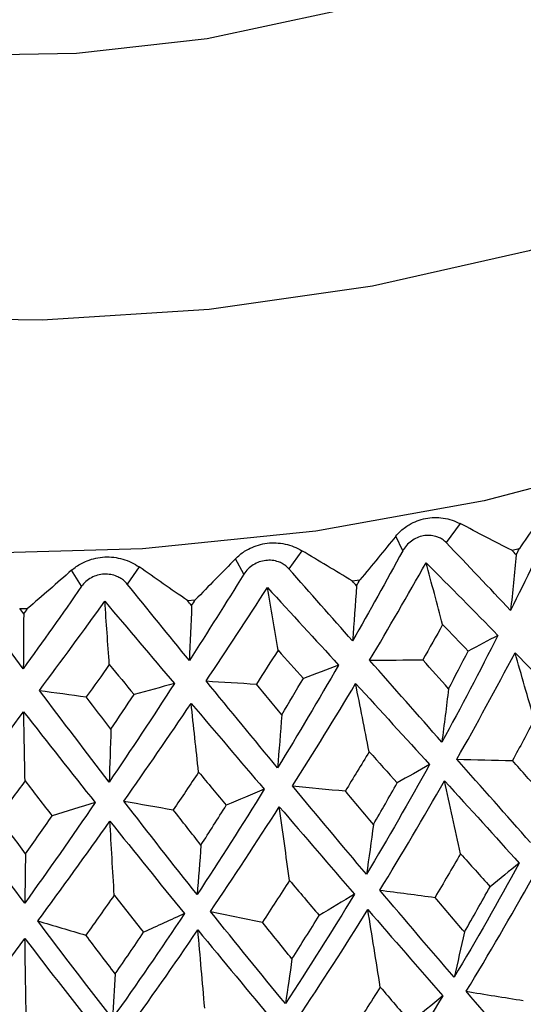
# Paper-space layout '_Isometric' of a CAD drawing. Header units: millimetres. Extents: x -169 to 71, y -17 to 263.
# Tile 12 of 16: x 0.51 to 7.96, y 106.46 to 121.03. Entities that reach past the tile are written whole.
import ezdxf

# ---------------------------------------------------------------- set-up
doc = ezdxf.new("R2010")
doc.units = ezdxf.units.MM

psp = doc.layouts.new('_Isometric')

# ---------------------------------------------------------------- linework, layer by layer
at = {"color": 7, "linetype": 'Continuous', "lineweight": 25}
for p, q in [((7.026, 113.574), (6.817, 113.294)), ((6.175, 113.169), (6.075, 113.39)), ((7.791, 113.179), (7.9, 113.204)), ((3.827, 112.827), (3.703, 113.055)), ((4.685, 113.173), (4.491, 112.906)), ((2.279, 112.934), (2.101, 112.68)), ((1.427, 112.647), (1.279, 112.884)), ((5.429, 112.726), (5.543, 112.743)), ((0.512, 112.317), (0.629, 112.319)), ((2.991, 112.437), (3.108, 112.447))]:
    psp.add_line(p, q, dxfattribs=at)
at = {"color": 7, "linetype": 'Continuous', "lineweight": 25, "flags": 128}
for points in [[(9.699, 123.247), (8.379, 122.405), (6.843, 121.696), (5.129, 121.138), (3.283, 120.746), (1.351, 120.53), (-0.615, 120.495), (-2.566, 120.644), (-4.45, 120.97), (-6.219, 121.468), (-7.827, 122.122), (-9.232, 122.917), (-10.398, 123.832), (-11.294, 124.843), (-11.899, 125.924), (-12.195, 127.047), (-12.175, 128.182), (-11.84, 129.302), (-11.5, 129.938)], [(18.292, 119.461), (17.357, 118.549), (15.799, 117.345), (13.992, 116.263), (11.965, 115.32), (9.748, 114.531), (7.378, 113.909), (4.892, 113.464), (2.328, 113.201), (-0.272, 113.127), (-2.868, 113.241), (-5.419, 113.542), (-7.885, 114.025), (-10.226, 114.683), (-12.405, 115.505), (-14.389, 116.478), (-16.147, 117.587), (-17.649, 118.814), (-18.844, 120.104)]]:
    psp.add_lwpolyline(points, dxfattribs=at)
at = {"color": 8, "linetype": 'Continuous', "lineweight": 25, "flags": 128}
psp.add_lwpolyline([(15.573, 121.26), (14.019, 120.14), (12.225, 119.147), (10.222, 118.298), (8.044, 117.607), (5.728, 117.086), (3.315, 116.743), (0.844, 116.586), (-1.64, 116.616), (-4.097, 116.833), (-6.484, 117.234), (-8.759, 117.81), (-10.885, 118.554), (-12.825, 119.451), (-14.545, 120.486), (-16.016, 121.643)], dxfattribs=at)
at = {"color": 7, "linetype": 'Continuous', "lineweight": 25}
for points, knots in [([(11.5, 195.97), (11.494, 196.858), (11.476, 199.417), (11.277, 203.568), (10.829, 208.377), (10.155, 213.058), (9.258, 217.598), (8.137, 221.984), (6.794, 226.2), (5.233, 230.233), (3.46, 234.07), (1.481, 237.698), (-0.696, 241.106), (-3.061, 244.284), (-5.606, 247.227), (-8.319, 249.928), (-11.192, 252.383), (-14.215, 254.589), (-17.381, 256.544), (-20.68, 258.246), (-24.105, 259.692), (-27.648, 260.882), (-31.304, 261.812), (-35.066, 262.482), (-38.928, 262.889), (-42.884, 263.03), (-46.927, 262.903), (-51.048, 262.505), (-55.238, 261.836), (-59.486, 260.896), (-63.78, 259.685), (-68.107, 258.207), (-72.455, 256.465), (-76.812, 254.466), (-81.165, 252.217), (-85.503, 249.724), (-89.815, 246.995), (-94.091, 244.04), (-98.319, 240.868), (-102.493, 237.486), (-106.602, 233.904), (-110.639, 230.132), (-114.595, 226.178), (-118.462, 222.053), (-122.231, 217.767), (-125.897, 213.329), (-129.45, 208.749), (-132.883, 204.039), (-136.19, 199.209), (-139.363, 194.27), (-142.395, 189.233), (-145.279, 184.109), (-148.01, 178.909), (-150.58, 173.646), (-152.985, 168.329), (-155.218, 162.973), (-157.273, 157.586), (-159.147, 152.183), (-160.834, 146.772), (-162.329, 141.368), (-163.628, 135.98), (-164.726, 130.621), (-165.621, 125.301), (-166.309, 120.033), (-166.782, 114.828), (-167.027, 110.204), (-167.053, 107.345), (-167.063, 106.165)], [0, 0, 0, 0, 0.0084867, 0.0244403, 0.0404023, 0.0563528, 0.0722769, 0.0881565, 0.1039706, 0.1196968, 0.135313, 0.1507996, 0.1661422, 0.1813333, 0.196374, 0.2112742, 0.2260521, 0.2407328, 0.2553468, 0.2699276, 0.2845034, 0.2991047, 0.3137648, 0.3285132, 0.3433743, 0.3583658, 0.3734976, 0.3887718, 0.4041827, 0.4197181, 0.4353611, 0.4510919, 0.4668902, 0.4827366, 0.4986139, 0.5145078, 0.5304058, 0.5462982, 0.5621798, 0.5780471, 0.5938984, 0.6097329, 0.6255509, 0.6413531, 0.6571409, 0.6729157, 0.6886795, 0.7044342, 0.7201818, 0.7359245, 0.7516645, 0.767404, 0.7831449, 0.798889, 0.8146385, 0.8303956, 0.8461627, 0.8619417, 0.877735, 0.8935443, 0.9093717, 0.9252186, 0.9410861, 0.9569749, 0.9728847, 0.9888142, 1, 1, 1, 1]), ([(6.075, 113.39), (6.093, 113.411), (6.131, 113.454), (6.198, 113.51), (6.282, 113.567), (6.387, 113.618), (6.512, 113.654), (6.642, 113.668), (6.775, 113.658), (6.905, 113.63), (6.986, 113.592), (7.026, 113.574)], [0, 0, 0, 0, 0.081752, 0.164931, 0.250654, 0.376507, 0.500448, 0.624254, 0.749972, 0.877224, 1, 1, 1, 1]), ([(6.817, 113.294), (6.802, 113.307), (6.774, 113.335), (6.721, 113.365), (6.655, 113.39), (6.574, 113.404), (6.479, 113.396), (6.387, 113.368), (6.302, 113.318), (6.227, 113.253), (6.192, 113.197), (6.175, 113.169)], [0, 0, 0, 0, 0.083196, 0.165851, 0.250211, 0.374779, 0.499889, 0.625105, 0.749882, 0.875577, 1, 1, 1, 1]), ([(3.703, 113.055), (3.724, 113.075), (3.765, 113.115), (3.838, 113.166), (3.929, 113.217), (4.039, 113.261), (4.17, 113.288), (4.303, 113.293), (4.437, 113.274), (4.567, 113.237), (4.646, 113.194), (4.685, 113.173)], [0, 0, 0, 0, 0.081752, 0.164931, 0.250654, 0.376507, 0.500448, 0.624254, 0.749972, 0.877224, 1, 1, 1, 1]), ([(1.279, 112.884), (1.302, 112.903), (1.347, 112.94), (1.424, 112.986), (1.52, 113.031), (1.635, 113.067), (1.769, 113.085), (1.904, 113.08), (2.037, 113.052), (2.165, 113.006), (2.241, 112.958), (2.279, 112.934)], [0, 0, 0, 0, 0.081752, 0.164931, 0.250654, 0.376507, 0.500448, 0.624254, 0.749972, 0.877224, 1, 1, 1, 1]), ([(4.491, 112.906), (4.476, 112.921), (4.448, 112.95), (4.396, 112.984), (4.329, 113.014), (4.246, 113.033), (4.149, 113.032), (4.053, 113.01), (3.964, 112.967), (3.884, 112.906), (3.846, 112.853), (3.827, 112.827)], [0, 0, 0, 0, 0.083196, 0.165851, 0.250211, 0.374779, 0.499889, 0.625105, 0.749882, 0.875577, 1, 1, 1, 1]), ([(2.101, 112.68), (2.087, 112.696), (2.06, 112.727), (2.008, 112.765), (1.942, 112.799), (1.858, 112.824), (1.76, 112.829), (1.662, 112.814), (1.57, 112.777), (1.487, 112.722), (1.447, 112.672), (1.427, 112.647)], [0, 0, 0, 0, 0.0831956, 0.1658512, 0.2502114, 0.3747786, 0.4998885, 0.625105, 0.7498817, 0.8755772, 1, 1, 1, 1]), ([(-20.967, 108.353), (-20.978, 107.941), (-21.005, 107.015), (-20.706, 105.589), (-20.143, 104.109), (-19.306, 102.691), (-18.211, 101.344), (-16.863, 100.084), (-15.276, 98.929), (-13.474, 97.899), (-11.487, 97.008), (-9.345, 96.268), (-7.08, 95.688), (-4.723, 95.273), (-2.306, 95.026), (0.141, 94.95), (2.586, 95.046), (4.998, 95.312), (7.344, 95.746), (9.596, 96.345), (11.725, 97.103), (13.702, 98.015), (15.5, 99.075), (17.091, 100.273), (18.447, 101.597), (19.537, 103.028), (20.347, 104.54), (20.828, 106.099), (21.031, 107.249), (20.986, 107.863), (20.979, 107.954)], [0, 0, 0, 0, 0.027832, 0.062546, 0.097341, 0.132652, 0.168722, 0.205553, 0.242954, 0.280669, 0.318482, 0.356253, 0.393948, 0.431569, 0.469132, 0.506665, 0.544196, 0.581752, 0.619358, 0.657047, 0.694848, 0.732784, 0.770861, 0.809042, 0.847164, 0.88497, 0.922138, 0.958427, 0.993846, 1, 1, 1, 1])]:
    psp.add_open_spline(points, degree=3, knots=knots, dxfattribs=at)
for points in [[(8.362, 113.884), (8.21, 113.657), (8.056, 113.43), (7.9, 113.204)], [(8.435, 113.67), (8.219, 113.207), (7.997, 112.747), (7.77, 112.291)], [(7.791, 113.179), (7.536, 113.309), (7.281, 113.441), (7.026, 113.574)], [(6.075, 113.39), (5.899, 113.174), (5.722, 112.958), (5.543, 112.743)], [(7.77, 112.291), (7.458, 112.622), (7.14, 112.956), (6.817, 113.294)], [(7.855, 113.112), (7.834, 113.134), (7.812, 113.156), (7.791, 113.179)], [(7.855, 113.112), (7.87, 113.142), (7.885, 113.173), (7.9, 113.204)], [(3.703, 113.055), (3.506, 112.851), (3.308, 112.649), (3.108, 112.447)], [(5.429, 112.726), (5.181, 112.874), (4.933, 113.023), (4.685, 113.173)], [(6.175, 113.169), (5.931, 112.722), (5.684, 112.278), (5.433, 111.839)], [(7.855, 113.112), (7.828, 112.836), (7.8, 112.562), (7.77, 112.291)], [(2.991, 112.437), (2.753, 112.602), (2.515, 112.768), (2.279, 112.934)], [(5.433, 111.839), (5.123, 112.191), (4.809, 112.547), (4.491, 112.906)], [(5.686, 111.553), (5.968, 112.029), (6.247, 112.509), (6.521, 112.995)], [(6.521, 112.995), (6.882, 112.632), (7.236, 112.274), (7.584, 111.92)], [(6.765, 112.08), (6.684, 112.386), (6.603, 112.691), (6.521, 112.995)], [(1.279, 112.884), (1.064, 112.695), (0.847, 112.506), (0.629, 112.319)], [(3.827, 112.827), (3.56, 112.397), (3.291, 111.971), (3.02, 111.549)], [(5.493, 112.654), (5.51, 112.684), (5.526, 112.714), (5.543, 112.743)], [(0.565, 111.427), (0.271, 111.82), (-0.023, 112.217), (-0.317, 112.619)], [(1.427, 112.647), (1.14, 112.236), (0.853, 111.829), (0.565, 111.427)], [(3.02, 111.549), (2.716, 111.922), (2.41, 112.299), (2.101, 112.68)], [(3.268, 111.246), (3.573, 111.702), (3.875, 112.163), (4.175, 112.629)], [(4.175, 112.629), (4.531, 112.241), (4.882, 111.859), (5.228, 111.482)], [(4.332, 111.7), (4.28, 112.01), (4.228, 112.32), (4.175, 112.629)], [(5.493, 112.654), (5.472, 112.678), (5.45, 112.702), (5.429, 112.726)], [(5.493, 112.654), (5.474, 112.38), (5.454, 112.108), (5.433, 111.839)], [(0.571, 112.237), (0.551, 112.264), (0.532, 112.291), (0.512, 112.317)], [(0.571, 112.237), (0.591, 112.265), (0.61, 112.292), (0.629, 112.319)], [(0.804, 111.107), (1.127, 111.541), (1.449, 111.98), (1.771, 112.425)], [(1.771, 112.425), (2.116, 112.014), (2.459, 111.608), (2.799, 111.207)], [(1.837, 111.488), (1.815, 111.801), (1.793, 112.113), (1.771, 112.425)], [(3.054, 112.362), (3.033, 112.387), (3.012, 112.412), (2.991, 112.437)], [(3.054, 112.362), (3.043, 112.088), (3.032, 111.817), (3.02, 111.549)], [(3.054, 112.362), (3.072, 112.39), (3.09, 112.419), (3.108, 112.447)], [(0.571, 112.237), (0.569, 111.964), (0.567, 111.694), (0.565, 111.427)], [(6.765, 112.08), (6.668, 111.906), (6.57, 111.732), (6.472, 111.559)], [(6.765, 112.08), (6.892, 111.949), (7.018, 111.819), (7.144, 111.689)], [(7.584, 111.92), (7.314, 111.388), (7.037, 110.861), (6.754, 110.342)], [(7.584, 111.92), (7.438, 111.844), (7.291, 111.767), (7.144, 111.689)], [(4.332, 111.7), (4.225, 111.533), (4.119, 111.366), (4.012, 111.2)], [(4.332, 111.7), (4.457, 111.56), (4.582, 111.422), (4.706, 111.283)], [(6.853, 111.131), (6.95, 111.316), (7.047, 111.502), (7.144, 111.689)], [(6.977, 110.089), (7.269, 110.607), (7.556, 111.132), (7.836, 111.664)], [(7.836, 111.664), (8.208, 111.284), (8.57, 110.91), (8.924, 110.542)], [(8.121, 110.673), (8.026, 111.004), (7.931, 111.334), (7.836, 111.664)], [(1.837, 111.488), (1.723, 111.329), (1.61, 111.17), (1.495, 111.011)], [(1.837, 111.488), (1.959, 111.341), (2.081, 111.193), (2.202, 111.047)], [(5.228, 111.482), (4.931, 110.968), (4.63, 110.462), (4.325, 109.962)], [(5.228, 111.482), (5.055, 111.416), (4.881, 111.35), (4.706, 111.283)], [(5.686, 111.553), (5.947, 111.555), (6.209, 111.557), (6.472, 111.559)], [(6.754, 110.342), (6.404, 110.739), (6.048, 111.142), (5.686, 111.553)], [(6.853, 111.131), (6.727, 111.273), (6.6, 111.415), (6.472, 111.559)], [(4.387, 110.746), (4.494, 110.924), (4.6, 111.103), (4.706, 111.283)], [(2.799, 111.207), (2.479, 110.714), (2.158, 110.229), (1.834, 109.751)], [(2.799, 111.207), (2.6, 111.154), (2.401, 111.1), (2.202, 111.047)], [(4.325, 109.962), (3.976, 110.383), (3.624, 110.811), (3.268, 111.246)], [(3.268, 111.246), (3.515, 111.231), (3.763, 111.216), (4.012, 111.2)], [(4.387, 110.746), (4.263, 110.896), (4.138, 111.048), (4.012, 111.2)], [(4.546, 109.694), (4.861, 110.192), (5.172, 110.696), (5.479, 111.207)], [(5.479, 111.207), (5.851, 110.802), (6.215, 110.403), (6.573, 110.011)], [(5.679, 110.2), (5.613, 110.537), (5.546, 110.872), (5.479, 111.207)], [(1.834, 109.751), (1.492, 110.196), (1.149, 110.648), (0.804, 111.107)], [(0.804, 111.107), (1.034, 111.075), (1.265, 111.043), (1.495, 111.011)], [(1.861, 110.532), (1.739, 110.691), (1.618, 110.85), (1.495, 111.011)], [(1.861, 110.532), (1.975, 110.703), (2.088, 110.874), (2.202, 111.047)], [(6.853, 111.131), (6.821, 110.865), (6.788, 110.602), (6.754, 110.342)], [(2.052, 109.468), (2.385, 109.944), (2.716, 110.426), (3.046, 110.915)], [(3.046, 110.915), (3.411, 110.485), (3.773, 110.061), (4.129, 109.644)], [(3.157, 109.897), (3.12, 110.237), (3.083, 110.577), (3.046, 110.915)], [(-0.471, 109.414), (-0.125, 109.866), (0.222, 110.325), (0.57, 110.791)], [(0.57, 110.791), (0.924, 110.336), (1.277, 109.888), (1.627, 109.447)], [(0.591, 109.769), (0.584, 110.11), (0.577, 110.451), (0.57, 110.791)], [(4.387, 110.746), (4.367, 110.482), (4.346, 110.22), (4.325, 109.962)], [(8.121, 110.673), (8.014, 110.47), (7.906, 110.268), (7.798, 110.068)], [(1.861, 110.532), (1.852, 110.269), (1.843, 110.008), (1.834, 109.751)], [(5.679, 110.2), (5.562, 110.005), (5.445, 109.811), (5.327, 109.619)], [(5.679, 110.2), (5.818, 110.045), (5.956, 109.891), (6.093, 109.738)], [(6.573, 110.011), (6.268, 109.46), (5.957, 108.919), (5.639, 108.387)], [(6.573, 110.011), (6.413, 109.92), (6.253, 109.829), (6.093, 109.738)], [(8.064, 108.856), (7.71, 109.258), (7.347, 109.669), (6.977, 110.089)], [(6.977, 110.089), (7.25, 110.082), (7.524, 110.075), (7.798, 110.068)], [(8.212, 109.602), (8.075, 109.756), (7.937, 109.912), (7.798, 110.068)], [(3.157, 109.897), (3.032, 109.711), (2.907, 109.525), (2.782, 109.341)], [(3.157, 109.897), (3.294, 109.733), (3.431, 109.569), (3.566, 109.407)], [(0.591, 109.769), (0.459, 109.591), (0.328, 109.414), (0.198, 109.239)], [(0.591, 109.769), (0.724, 109.595), (0.857, 109.422), (0.99, 109.251)], [(5.639, 108.387), (5.28, 108.813), (4.916, 109.249), (4.546, 109.694)], [(4.546, 109.694), (4.806, 109.669), (5.067, 109.644), (5.327, 109.619)], [(5.742, 109.124), (5.86, 109.327), (5.977, 109.532), (6.093, 109.738)], [(5.837, 108.152), (6.162, 108.681), (6.481, 109.22), (6.794, 109.768)], [(6.794, 109.768), (7.172, 109.354), (7.54, 108.948), (7.899, 108.551)], [(7.03, 108.691), (6.952, 109.051), (6.874, 109.41), (6.794, 109.768)], [(4.129, 109.644), (3.802, 109.115), (3.47, 108.596), (3.135, 108.086)], [(4.129, 109.644), (3.942, 109.566), (3.755, 109.487), (3.566, 109.407)], [(5.742, 109.124), (5.605, 109.287), (5.467, 109.452), (5.327, 109.619)], [(0.586, 107.959), (0.234, 108.434), (-0.119, 108.919), (-0.471, 109.414)], [(1.627, 109.447), (1.282, 108.941), (0.935, 108.445), (0.586, 107.959)], [(1.627, 109.447), (1.415, 109.382), (1.203, 109.317), (0.99, 109.251)], [(3.135, 108.086), (2.776, 108.537), (2.416, 108.998), (2.052, 109.468)], [(2.052, 109.468), (2.295, 109.426), (2.538, 109.384), (2.782, 109.341)], [(3.192, 108.818), (3.317, 109.013), (3.442, 109.209), (3.566, 109.407)], [(0.597, 108.688), (0.728, 108.874), (0.859, 109.062), (0.99, 109.251)], [(3.192, 108.818), (3.056, 108.991), (2.919, 109.165), (2.782, 109.341)], [(3.333, 107.838), (3.675, 108.344), (4.014, 108.86), (4.35, 109.386)], [(4.35, 109.386), (4.727, 108.946), (5.098, 108.515), (5.462, 108.093)], [(4.501, 108.296), (4.451, 108.66), (4.401, 109.023), (4.35, 109.386)], [(0.597, 108.688), (0.464, 108.87), (0.331, 109.054), (0.198, 109.239)], [(0.782, 107.697), (1.136, 108.179), (1.491, 108.672), (1.845, 109.174)], [(1.845, 109.174), (2.217, 108.708), (2.584, 108.252), (2.948, 107.805)], [(1.909, 108.077), (1.888, 108.443), (1.867, 108.809), (1.845, 109.174)], [(5.742, 109.124), (5.709, 108.875), (5.675, 108.629), (5.639, 108.387)], [(3.192, 108.818), (3.174, 108.57), (3.154, 108.326), (3.135, 108.086)], [(0.597, 108.688), (0.594, 108.441), (0.59, 108.198), (0.586, 107.959)], [(7.03, 108.691), (6.905, 108.474), (6.779, 108.259), (6.653, 108.045)], [(7.03, 108.691), (7.177, 108.527), (7.322, 108.364), (7.466, 108.203)], [(7.899, 108.551), (7.586, 107.977), (7.265, 107.414), (6.934, 106.863)], [(7.899, 108.551), (7.755, 108.435), (7.611, 108.319), (7.466, 108.203)], [(4.501, 108.296), (4.368, 108.088), (4.234, 107.882), (4.1, 107.677)], [(4.501, 108.296), (4.648, 108.122), (4.795, 107.949), (4.94, 107.778)], [(7.113, 106.655), (7.448, 107.204), (7.775, 107.764), (8.094, 108.336)], [(5.462, 108.093), (5.127, 107.541), (4.787, 107.001), (4.44, 106.473)], [(5.462, 108.093), (5.289, 107.988), (5.114, 107.883), (4.94, 107.778)], [(6.934, 106.863), (6.576, 107.28), (6.21, 107.71), (5.837, 108.152)], [(5.837, 108.152), (6.109, 108.116), (6.381, 108.081), (6.653, 108.045)], [(7.088, 107.533), (7.216, 107.755), (7.342, 107.978), (7.466, 108.203)], [(1.909, 108.077), (1.769, 107.878), (1.629, 107.681), (1.49, 107.486)], [(1.909, 108.077), (2.055, 107.892), (2.2, 107.709), (2.344, 107.528)], [(7.088, 107.533), (6.944, 107.702), (6.799, 107.873), (6.653, 108.045)], [(2.948, 107.805), (2.597, 107.276), (2.241, 106.76), (1.883, 106.256)], [(2.948, 107.805), (2.748, 107.713), (2.546, 107.621), (2.344, 107.528)], [(4.44, 106.473), (4.075, 106.916), (3.706, 107.37), (3.333, 107.838)], [(3.333, 107.838), (3.588, 107.784), (3.844, 107.731), (4.1, 107.677)], [(4.622, 106.253), (4.973, 106.778), (5.319, 107.315), (5.66, 107.864)], [(5.66, 107.864), (6.037, 107.428), (6.407, 107.002), (6.768, 106.588)], [(5.843, 106.718), (5.782, 107.101), (5.722, 107.483), (5.66, 107.864)], [(1.883, 106.256), (1.517, 106.724), (1.15, 107.204), (0.782, 107.697)], [(0.782, 107.697), (1.017, 107.626), (1.253, 107.556), (1.49, 107.486)], [(4.538, 107.135), (4.393, 107.314), (4.247, 107.495), (4.1, 107.677)], [(4.538, 107.135), (4.673, 107.348), (4.807, 107.562), (4.94, 107.778)], [(1.925, 106.914), (2.065, 107.117), (2.205, 107.322), (2.344, 107.528)], [(2.066, 106.023), (2.428, 106.525), (2.788, 107.038), (3.146, 107.563)], [(3.146, 107.563), (3.525, 107.1), (3.898, 106.649), (4.266, 106.21)], [(3.248, 106.406), (3.214, 106.792), (3.181, 107.178), (3.146, 107.563)], [(7.088, 107.533), (7.038, 107.306), (6.987, 107.082), (6.934, 106.863)], [(-0.519, 105.97), (-0.151, 106.447), (0.218, 106.935), (0.589, 107.435)], [(0.589, 107.435), (0.963, 106.946), (1.334, 106.47), (1.703, 106.005)], [(0.608, 106.274), (0.601, 106.662), (0.595, 107.048), (0.589, 107.435)], [(1.925, 106.914), (1.78, 107.102), (1.635, 107.293), (1.49, 107.486)], [(4.538, 107.135), (4.506, 106.91), (4.474, 106.69), (4.44, 106.473)], [(1.925, 106.914), (1.911, 106.691), (1.897, 106.471), (1.883, 106.256)], [(5.843, 106.718), (5.704, 106.497), (5.564, 106.278), (5.423, 106.06)], [(5.843, 106.718), (5.993, 106.542), (6.142, 106.368), (6.29, 106.196)], [(8.18, 105.428), (7.833, 105.823), (7.477, 106.232), (7.113, 106.655)], [(7.113, 106.655), (7.395, 106.609), (7.676, 106.564), (7.958, 106.519)], [(6.768, 106.588), (6.427, 106.028), (6.078, 105.483), (5.72, 104.951)], [(6.768, 106.588), (6.609, 106.457), (6.45, 106.326), (6.29, 106.196)]]:
    psp.add_open_spline(points, degree=3, dxfattribs=at)

doc.saveas('drawing.dxf')
